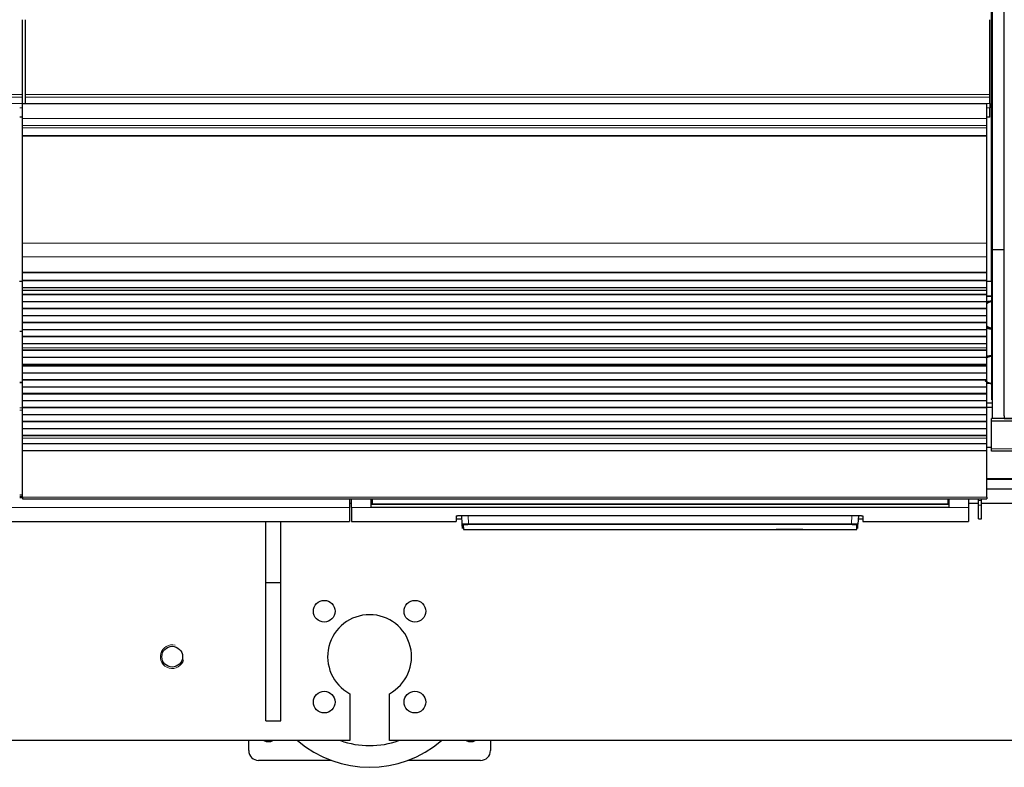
# Model space of a CAD drawing. Header units: millimetres. Extents: x 0 to 29700, y -16 to 21000.
# Tile 30 of 256: x 5543 to 6540, y 8515 to 9272. Entities that reach past the tile are written whole.
import ezdxf

# ---------------------------------------------------------------- set-up
doc = ezdxf.new("R2010")
doc.units = ezdxf.units.MM
doc.layers.add('1', color=7, linetype='Continuous', true_color=0xffffff)

msp = doc.modelspace()

# ---------------------------------------------------------------- linework, layer by layer
at = {"layer": '1', "color": 2, "linetype": 'Continuous', "lineweight": 25}
for p, q in [((6527.013, 9007.292), (6527.013, 9293.247)), ((6528.055, 9039.262), (6528.055, 9282.292)), ((6540.055, 9039.262), (6540.055, 9282.292)), ((5545.513, 9196.543), (5545.513, 9272.314)), ((5548.513, 9196.543), (5548.513, 9272.314)), ((6525.513, 9196.543), (6525.513, 9272.314)), ((5545.513, 9193.932), (5545.513, 9196.543)), ((5545.513, 9187.459), (5545.513, 9193.932)), ((5545.513, 9187.459), (5545.513, 9187.285)), ((5548.513, 9193.932), (5548.513, 9196.543)), ((5548.513, 9187.459), (5548.513, 9193.932)), ((5548.513, 9187.459), (5548.513, 9187.285)), ((6525.513, 9193.932), (6525.513, 9196.543)), ((6525.513, 9187.459), (6525.513, 9193.932)), ((6525.513, 9187.459), (6525.513, 9183.107)), ((5545.513, 9172.204), (5545.513, 9187.285)), ((6522.513, 9187.285), (5545.513, 9187.285)), ((6522.513, 9172.204), (6522.513, 9187.285)), ((6525.513, 9174.092), (6525.513, 9183.107)), ((5545.513, 9165.217), (5545.513, 9172.204)), ((6522.513, 9165.217), (6522.513, 9172.204)), ((6525.513, 9173.592), (6525.513, 9174.092)), ((6525.513, 9173.592), (6525.513, 9173.592)), ((5545.513, 9162.973), (5545.513, 9165.217)), ((5545.513, 9154.995), (5545.513, 9162.973)), ((6522.513, 9162.973), (6522.513, 9165.217)), ((6522.513, 9154.995), (6522.513, 9162.973)), ((5545.513, 9154.549), (5545.513, 9154.995)), ((5545.513, 9046.169), (5545.513, 9154.549)), ((6522.513, 9154.549), (6522.513, 9154.995)), ((6522.513, 9046.169), (6522.513, 9154.549)), ((5545.513, 9032.027), (5545.513, 9046.169)), ((6522.513, 9032.027), (6522.513, 9046.169)), ((6528.055, 8868.477), (6528.055, 9039.262)), ((6540.055, 9039.262), (6528.055, 9039.262)), ((6540.055, 8871.262), (6540.055, 9039.262)), ((5545.513, 9016.544), (5545.513, 9032.027)), ((6522.513, 9016.544), (6522.513, 9032.027)), ((5545.513, 9016.456), (5545.513, 9016.544)), ((5545.513, 9015.911), (5545.513, 9016.456)), ((5545.513, 9016.456), (6522.513, 9016.456)), ((5545.513, 9008.389), (5545.513, 9015.911)), ((6522.513, 9015.911), (5545.513, 9015.911)), ((5545.513, 9008.036), (5545.513, 9008.389)), ((6522.513, 9008.389), (5545.513, 9008.389)), ((5545.513, 9000.83), (5545.513, 9008.036)), ((6522.513, 9008.036), (5545.513, 9008.036)), ((6522.513, 9016.456), (6522.513, 9016.544)), ((6522.513, 9015.911), (6522.513, 9016.456)), ((6522.513, 9008.389), (6522.513, 9015.911)), ((6522.513, 9008.036), (6522.513, 9008.389)), ((6522.513, 9000.83), (6522.513, 9008.036)), ((5545.46, 9007.292), (5542.479, 9007.292)), ((5545.513, 9000.823), (5545.513, 9000.83)), ((6522.513, 9000.83), (5545.513, 9000.83)), ((5545.513, 8998.279), (5545.513, 9000.823)), ((6522.513, 9000.823), (5545.513, 9000.823)), ((5545.513, 8998.252), (5545.513, 8998.279)), ((5545.513, 8994.058), (5545.513, 8998.252)), ((6527.013, 9007.292), (6522.483, 9007.292)), ((6522.513, 9000.823), (6522.513, 9000.83)), ((6522.513, 8998.279), (6522.513, 9000.823)), ((6522.513, 8998.252), (6522.513, 8998.279)), ((6522.513, 8994.058), (6522.513, 8998.252)), ((6528.055, 9007.292), (6527.013, 9007.292)), ((6527.51, 8887.292), (6527.51, 9007.292)), ((5545.513, 8993.705), (5545.513, 8994.058)), ((6522.513, 8994.058), (5545.513, 8994.058)), ((5545.513, 8986.633), (5545.513, 8993.705)), ((6522.513, 8993.705), (5545.513, 8993.705)), ((6522.513, 8993.705), (6522.513, 8994.058)), ((6522.513, 8986.633), (6522.513, 8993.705)), ((6527.511, 8992.293), (6522.514, 8992.293)), ((6522.514, 8992.293), (6527.51, 8992.293)), ((5545.513, 8979.916), (5545.513, 8986.633)), ((6522.513, 8986.633), (5545.513, 8986.633)), ((5545.513, 8979.562), (5545.513, 8979.916)), ((6522.513, 8979.916), (5545.513, 8979.916)), ((5545.513, 8972.491), (5545.513, 8979.562)), ((6522.513, 8979.562), (5545.513, 8979.562)), ((6522.513, 8979.916), (6522.513, 8986.633)), ((6522.513, 8979.562), (6522.513, 8979.916)), ((6522.513, 8972.491), (6522.513, 8979.562)), ((5545.513, 8965.774), (5545.513, 8972.491)), ((6522.513, 8972.491), (5545.513, 8972.491)), ((6522.513, 8965.774), (6522.513, 8972.491)), ((5545.513, 8965.42), (5545.513, 8965.774)), ((6522.513, 8965.774), (5545.513, 8965.774)), ((5545.513, 8958.349), (5545.513, 8965.42)), ((6522.513, 8965.42), (5545.513, 8965.42)), ((5545.513, 8951.632), (5545.513, 8958.349)), ((6522.513, 8958.349), (5545.513, 8958.349)), ((6522.513, 8965.42), (6522.513, 8965.774)), ((6522.513, 8958.349), (6522.513, 8965.42)), ((6522.513, 8951.632), (6522.513, 8958.349)), ((5545.515, 8956.692), (5542.517, 8956.692)), ((5545.513, 8951.278), (5545.513, 8951.632)), ((6522.513, 8951.632), (5545.513, 8951.632)), ((5545.513, 8944.207), (5545.513, 8951.278)), ((6522.513, 8951.278), (5545.513, 8951.278)), ((6522.513, 8951.278), (6522.513, 8951.632)), ((6522.513, 8944.207), (6522.513, 8951.278)), ((5545.513, 8940.013), (5545.513, 8944.207)), ((6522.513, 8944.207), (5545.513, 8944.207)), ((5545.513, 8939.986), (5545.513, 8940.013)), ((5545.513, 8937.538), (5545.513, 8939.986)), ((6522.513, 8940.013), (6522.513, 8944.207)), ((6522.513, 8939.986), (6522.513, 8940.013)), ((6522.513, 8937.538), (6522.513, 8939.986)), ((5545.513, 8937.185), (5545.513, 8937.538)), ((6522.513, 8937.538), (5545.513, 8937.538)), ((5545.513, 8930.251), (5545.513, 8937.185)), ((6522.513, 8937.185), (5545.513, 8937.185)), ((5545.513, 8923.019), (5545.513, 8930.251)), ((6522.513, 8930.251), (5545.513, 8930.251)), ((6522.513, 8937.185), (6522.513, 8937.538)), ((6522.513, 8930.251), (6522.513, 8937.185)), ((6522.513, 8923.019), (6522.513, 8930.251)), ((5545.513, 8922.883), (5545.513, 8923.019)), ((6522.513, 8923.019), (5545.513, 8923.019)), ((5545.513, 8922.216), (5545.513, 8922.883)), ((5545.513, 8922.883), (6522.513, 8922.883)), ((5545.513, 8921.58), (5545.513, 8922.216)), ((6522.513, 8922.216), (5545.513, 8922.216)), ((5545.513, 8914.509), (5545.513, 8921.58)), ((6522.513, 8921.58), (5545.513, 8921.58)), ((6522.513, 8922.883), (6522.513, 8923.019)), ((6522.513, 8922.216), (6522.513, 8922.883)), ((6522.513, 8921.58), (6522.513, 8922.216)), ((6522.513, 8914.509), (6522.513, 8921.58)), ((5545.513, 8907.791), (5545.513, 8914.509)), ((6522.513, 8914.509), (5545.513, 8914.509)), ((6522.513, 8907.791), (6522.513, 8914.509)), ((5542.515, 8905.405), (5545.52, 8905.405)), ((5545.513, 8907.438), (5545.513, 8907.791)), ((6522.513, 8907.791), (5545.513, 8907.791)), ((5545.513, 8900.366), (5545.513, 8907.438)), ((6522.513, 8907.438), (5545.513, 8907.438)), ((5545.513, 8893.649), (5545.513, 8900.366)), ((6522.513, 8900.366), (5545.513, 8900.366)), ((6522.513, 8907.438), (6522.513, 8907.791)), ((6522.513, 8900.366), (6522.513, 8907.438)), ((6522.513, 8893.649), (6522.513, 8900.366)), ((5545.513, 8893.295), (5545.513, 8893.649)), ((6522.513, 8893.649), (5545.513, 8893.649)), ((5545.513, 8886.224), (5545.513, 8893.295)), ((6522.513, 8893.295), (5545.513, 8893.295)), ((6522.513, 8893.295), (6522.513, 8893.649)), ((6522.513, 8886.224), (6522.513, 8893.295)), ((5545.513, 8879.507), (5545.513, 8886.224)), ((6522.513, 8886.224), (5545.513, 8886.224)), ((5545.513, 8879.153), (5545.513, 8879.507)), ((6522.513, 8879.507), (5545.513, 8879.507)), ((5545.513, 8872.082), (5545.513, 8879.153)), ((6522.513, 8879.153), (5545.513, 8879.153)), ((6522.513, 8879.507), (6522.513, 8886.224)), ((6522.513, 8879.153), (6522.513, 8879.507)), ((6522.513, 8872.082), (6522.513, 8879.153)), ((6528.056, 8883.981), (6522.515, 8884.153)), ((6528.062, 8879.792), (6522.518, 8879.792)), ((6527.51, 8887.292), (6528.056, 8887.292)), ((5545.513, 8865.365), (5545.513, 8872.082)), ((6522.513, 8872.082), (5545.513, 8872.082)), ((6522.513, 8865.365), (6522.513, 8872.082)), ((6527.013, 8865.648), (6527.013, 8868.477)), ((6528.055, 8868.477), (6527.013, 8868.477)), ((6540.055, 8868.477), (6528.055, 8868.477)), ((6540.055, 8871.262), (6540.055, 8868.492)), ((6540.055, 8868.492), (7017.055, 8868.492)), ((6540.055, 8868.477), (6540.055, 8868.492)), ((7017.013, 8868.477), (6540.055, 8868.477)), ((5545.513, 8865.011), (5545.513, 8865.365)), ((6522.513, 8865.365), (5545.513, 8865.365)), ((5545.513, 8857.94), (5545.513, 8865.011)), ((6522.513, 8865.011), (5545.513, 8865.011)), ((6522.513, 8865.011), (6522.513, 8865.365)), ((6522.513, 8857.94), (6522.513, 8865.011)), ((6527.013, 8837.635), (6527.013, 8865.648)), ((7017.013, 8865.648), (6527.013, 8865.648)), ((5545.513, 8851.223), (5545.513, 8857.94)), ((6522.513, 8857.94), (5545.513, 8857.94)), ((5545.513, 8850.869), (5545.513, 8851.223)), ((6522.513, 8851.223), (5545.513, 8851.223)), ((5545.513, 8848.595), (5545.513, 8850.869)), ((6522.513, 8850.869), (5545.513, 8850.869)), ((5545.513, 8842.737), (5545.513, 8848.595)), ((6522.513, 8851.223), (6522.513, 8857.94)), ((6522.513, 8850.869), (6522.513, 8851.223)), ((6522.513, 8848.595), (6522.513, 8850.869)), ((6522.513, 8842.737), (6522.513, 8848.595)), ((5545.513, 8835.841), (5545.513, 8842.737)), ((6522.513, 8842.737), (5545.513, 8842.737)), ((6522.513, 8835.841), (6522.513, 8842.737)), ((6527.015, 8839.168), (6522.518, 8839.168)), ((5545.513, 8788.876), (5545.513, 8835.841)), ((6522.513, 8835.841), (5545.513, 8835.841)), ((6522.513, 8788.876), (6522.513, 8835.841)), ((6527.013, 8835.292), (6527.013, 8837.635)), ((7017.013, 8835.292), (6527.013, 8835.292)), ((6578.36, 8806.792), (6522.518, 8806.792)), ((5542.515, 8791.125), (5545.52, 8791.125)), ((5542.515, 8789.625), (5545.52, 8789.625)), ((5545.513, 8788.876), (5545.513, 8787.143)), ((6522.473, 8797.292), (6579.716, 8797.292)), ((6522.513, 8788.876), (6522.513, 8787.143)), ((5545.513, 8787.143), (6522.513, 8787.143)), ((5876.765, 8787.142), (5876.765, 8778.293)), ((5878.887, 8782.292), (5876.788, 8782.292)), ((5878.765, 8778.293), (5878.765, 8787.142)), ((5898.765, 8778.293), (5898.765, 8787.142)), ((5899.765, 8787.143), (5899.765, 8782.158)), ((5899.765, 8782.158), (5899.765, 8781.368)), ((6482.765, 8781.368), (5899.765, 8781.368)), ((6482.765, 8787.143), (6482.765, 8782.158)), ((6482.765, 8782.158), (6482.765, 8781.368)), ((6483.765, 8787.142), (6483.765, 8778.293)), ((6503.765, 8787.142), (6503.765, 8778.293)), ((6514.096, 8782.292), (6503.851, 8782.292)), ((6514.013, 8785.574), (6514.013, 8787.143)), ((6514.013, 8780.632), (6514.013, 8785.574)), ((6514.013, 8766.851), (6514.013, 8780.632)), ((6517.013, 8785.574), (6517.013, 8787.143)), ((6517.013, 8780.632), (6517.013, 8785.574)), ((6517.013, 8766.851), (6517.013, 8780.632)), ((6603.465, 8782.292), (6517.059, 8782.292)), ((5876.765, 8778.293), (5876.765, 8764.055)), ((5878.765, 8778.293), (5878.765, 8764.055)), ((6483.765, 8778.293), (5898.765, 8778.293)), ((5984.765, 8769.764), (5984.765, 8764.055)), ((5989.765, 8770.261), (6391.765, 8770.261)), ((5990.771, 8761.449), (5990.309, 8770.261)), ((6392.22, 8770.253), (6391.759, 8761.449)), ((6396.765, 8769.764), (6396.765, 8764.055)), ((6503.765, 8778.293), (6503.765, 8764.055)), ((5388.765, 8764.055), (5876.765, 8764.055)), ((5792.013, 8702.292), (5792.013, 8764.054)), ((5807.013, 8702.292), (5807.013, 8764.054)), ((5878.765, 8764.055), (5984.765, 8764.055)), ((5984.765, 8767.055), (5990.477, 8767.055)), ((5990.995, 8757.163), (5990.771, 8761.449)), ((5991.769, 8760.504), (5991.994, 8756.215)), ((6390.536, 8756.215), (6390.76, 8760.504)), ((6391.534, 8757.163), (6391.759, 8761.449)), ((6392.053, 8767.055), (6396.765, 8767.055)), ((6396.765, 8764.055), (6503.765, 8764.055)), ((6514.013, 8766.851), (6517.013, 8766.851)), ((5991.994, 8756.215), (6390.536, 8756.215)), ((6335.783, 8756.215), (6308.783, 8756.215)), ((5792.013, 8562.292), (5792.013, 8702.292)), ((5792.013, 8702.292), (5807.013, 8702.292)), ((5807.013, 8562.292), (5807.013, 8702.292)), ((5877.013, 8589.792), (5877.013, 8542.292)), ((5917.013, 8542.292), (5917.013, 8589.792)), ((5792.013, 8562.292), (5807.013, 8562.292)), ((5877.013, 8542.292), (4792.013, 8542.292)), ((5774.513, 8532.292), (5774.513, 8542.294)), ((7117.013, 8542.292), (5917.013, 8542.292)), ((6019.513, 8542.294), (6019.513, 8532.292)), ((5858.039, 8522.292), (5784.513, 8522.292)), ((6009.513, 8522.292), (5935.988, 8522.292))]:
    msp.add_line(p, q, dxfattribs=at)
at = {"layer": '1', "color": 4, "linetype": 'Continuous', "lineweight": 13}
for p, q in [((5545.513, 9196.543), (4568.513, 9196.543)), ((5545.513, 9193.932), (4568.513, 9193.932)), ((5545.513, 9187.459), (4568.513, 9187.459)), ((6525.513, 9196.543), (5548.513, 9196.543)), ((6525.513, 9193.932), (5548.513, 9193.932)), ((6525.513, 9187.459), (5548.513, 9187.459)), ((5545.513, 9183.107), (5542.506, 9183.107)), ((6525.513, 9183.107), (6522.506, 9183.107)), ((5545.513, 9174.092), (5542.506, 9174.092)), ((5545.513, 9173.592), (5542.506, 9173.592)), ((5545.513, 9173.592), (5542.506, 9173.592)), ((6522.513, 9172.204), (5545.513, 9172.204)), ((6525.513, 9174.092), (6522.506, 9174.092)), ((6525.513, 9173.592), (6522.506, 9173.592)), ((6525.513, 9173.592), (6522.506, 9173.592)), ((6522.513, 9165.217), (5545.513, 9165.217)), ((6522.513, 9162.973), (5545.513, 9162.973)), ((6522.513, 9154.995), (5545.513, 9154.995)), ((6522.513, 9154.549), (5545.513, 9154.549)), ((6522.513, 9046.169), (5545.513, 9046.169)), ((6522.513, 9032.027), (5545.513, 9032.027)), ((6522.513, 9016.544), (5545.513, 9016.544)), ((6522.513, 8998.279), (5545.513, 8998.279)), ((6522.513, 8998.252), (5545.513, 8998.252)), ((6522.513, 8940.013), (5545.513, 8940.013)), ((6522.513, 8939.986), (5545.513, 8939.986)), ((5542.515, 8904.751), (5545.52, 8904.751)), ((5542.515, 8879.277), (5545.52, 8879.277)), ((5542.515, 8876.932), (5545.52, 8876.932)), ((6522.513, 8848.595), (5545.513, 8848.595)), ((7017.013, 8837.635), (6527.013, 8837.635)), ((6578.36, 8807.877), (6522.518, 8807.877)), ((6522.513, 8788.876), (5545.513, 8788.876)), ((5542.515, 8788.115), (5545.52, 8788.115)), ((5899.77, 8786.168), (5898.765, 8786.168)), ((6483.765, 8786.168), (6482.759, 8786.168)), ((6517.013, 8785.574), (6514.013, 8785.574)), ((6517.013, 8780.632), (6514.013, 8780.632)), ((5388.765, 8778.293), (5876.765, 8778.293)), ((5898.765, 8778.293), (5878.765, 8778.293)), ((5996.8, 8770.261), (5997.237, 8761.929)), ((6385.293, 8761.929), (6385.73, 8770.261)), ((6503.765, 8778.293), (6483.765, 8778.293)), ((5997.237, 8761.929), (5997.237, 8760.985)), ((5997.237, 8761.929), (6385.293, 8761.929)), ((6385.293, 8760.985), (5997.237, 8760.985)), ((6385.293, 8761.929), (6385.293, 8760.985))]:
    msp.add_line(p, q, dxfattribs=at)
at = {"layer": '1', "color": 2, "linetype": 'Continuous', "lineweight": 25}
for centre, radius in [((5851.051, 8673.254), 11), ((5942.975, 8673.254), 11), ((5697.013, 8627.292), 10.5), ((5851.051, 8581.33), 11), ((5942.975, 8581.33), 11)]:
    msp.add_circle(centre, radius, dxfattribs=at)
for centre, radius, start, end in [((5897.013, 8627.292), 42.5, 298.072487, 241.927513), ((5794.513, 8552.292), 11, 245.385, 294.620625), ((5897.013, 8627.292), 112, 229.365, 310.629375), ((5897.013, 8627.292), 90, 250.8075, 289.186875), ((5999.513, 8552.292), 11, 245.385, 294.620625), ((5784.513, 8532.292), 10, 180, 270), ((6009.513, 8532.292), 10, 270, 0)]:
    msp.add_arc(centre, radius, start, end, dxfattribs=at)
at = {"layer": '1', "color": 4, "linetype": 'Continuous', "lineweight": 13}
msp.add_arc((5697.013, 8627.292), 12, 75, 345, dxfattribs=at)
for centre, major_axis, start_param, end_param in [((5991.769, 8761.501), (0.999, 0.052), 3.1415927, 4.6602164), ((6390.76, 8761.501), (-0.999, 0.052), 1.6229689, 3.1415927)]:
    msp.add_ellipse(centre, major_axis=major_axis, ratio=0.9964159, start_param=start_param, end_param=end_param, dxfattribs=at)
at = {"layer": '1', "color": 2, "linetype": 'Continuous', "lineweight": 25}
for points, weights in [([(6522.111, 8984.883), (6523.326, 8985.793), (6524.653, 8986.494), (6526.031, 8986.959), (6527.384, 8987.212)], [0.996635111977, 0.999018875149, 1.00333366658, 1.00882032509, 1.0126935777]), ([(6527.38, 8959.664), (6526.03, 8959.932), (6524.654, 8960.412), (6523.331, 8961.126), (6522.119, 8962.046)], [1.01247066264, 1.00854344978, 1.00309227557, 0.998845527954, 0.99653286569]), ([(6521.255, 8929.601), (6522.892, 8930.722), (6524.695, 8931.472), (6526.53, 8931.805), (6528.223, 8931.824)], [0.997844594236, 1.00179611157, 1.00875544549, 1.0164722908, 1.0166100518]), ([(6524.613, 8903.829), (6524.041, 8903.873), (6523.459, 8903.948), (6522.873, 8904.058), (6522.287, 8904.204)], [1.01555346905, 1.01460233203, 1.0131617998, 1.01144897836, 1.00962583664])]:
    msp.add_rational_spline(points, weights, degree=4, dxfattribs=at)
for points, knots in [([(6527.523, 8987.344), (6527.164, 8987.321), (6526.316, 8987.259), (6525.095, 8987.149), (6523.784, 8986.921), (6522.849, 8986.657), (6522.559, 8986.562)], [0, 0, 0, 0, 0.2573947, 0.6050725, 0.8845897, 1, 1, 1, 1]), ([(6522.506, 8960.038), (6522.818, 8959.932), (6523.364, 8959.768), (6524.149, 8959.582), (6524.865, 8959.452), (6525.342, 8959.39), (6525.582, 8959.365)], [0, 0, 0, 0, 0.3031687, 0.529497, 0.7615519, 1, 1, 1, 1]), ([(6525.582, 8959.365), (6525.643, 8959.354), (6526.246, 8959.342), (6527.398, 8959.331), (6527.453, 8959.331)], [0, 0, 0, 0, 0.9531728, 1, 1, 1, 1]), ([(6527.543, 8931.81), (6527.342, 8931.805), (6526.884, 8931.791), (6526.389, 8931.783), (6525.909, 8931.802), (6526.785, 8931.785), (6525.713, 8931.793), (6525.14, 8931.784), (6524.272, 8931.73), (6523.344, 8931.603), (6522.732, 8931.48), (6522.518, 8931.431)], [0, 0, 0, 0, 0.0608665, 0.1598677, 0.2896605, 0.6892393, 0.7456407, 0.8064127, 0.8745308, 0.9561532, 1, 1, 1, 1]), ([(6522.502, 8904.855), (6522.586, 8904.826), (6523.283, 8904.597), (6524.671, 8904.206), (6526.264, 8903.946), (6527.243, 8903.867), (6527.513, 8903.851)], [0, 0, 0, 0, 0.0549571, 0.4490152, 0.8408126, 1, 1, 1, 1]), ([(5984.765, 8769.764), (5984.765, 8769.78), (5984.773, 8769.796), (5984.805, 8769.828), (5984.853, 8769.859), (5984.932, 8769.89), (5984.991, 8769.91), (5985.004, 8769.914), (5985.029, 8769.921), (5985.043, 8769.925), (5985.085, 8769.937), (5985.114, 8769.944), (5985.208, 8769.967), (5985.348, 8769.996), (5985.515, 8770.024), (5985.651, 8770.044), (5985.698, 8770.051), (5985.771, 8770.06), (5985.796, 8770.064), (5985.847, 8770.07), (5985.872, 8770.073), (5986.003, 8770.089), (5986.113, 8770.102), (5986.343, 8770.125), (5986.584, 8770.147), (5986.846, 8770.166), (5987.017, 8770.178), (5987.052, 8770.18), (5987.121, 8770.184), (5987.156, 8770.187), (5987.262, 8770.193), (5987.333, 8770.197), (5987.55, 8770.209), (5987.844, 8770.223), (5988.151, 8770.234), (5988.385, 8770.241), (5988.464, 8770.243), (5988.624, 8770.248), (5988.704, 8770.249), (5988.947, 8770.254), (5989.271, 8770.259), (5989.6, 8770.261), (5989.765, 8770.261)], [0, 0, 0, 0, 0.0625, 0.0625, 0.125, 0.1875, 0.1875, 0.203125, 0.203125, 0.21875, 0.21875, 0.25, 0.25, 0.3125, 0.375, 0.375, 0.40625, 0.40625, 0.421875, 0.421875, 0.4375, 0.4375, 0.5, 0.5, 0.5625, 0.625, 0.625, 0.640625, 0.640625, 0.65625, 0.65625, 0.6875, 0.6875, 0.75, 0.8125, 0.8125, 0.84375, 0.84375, 0.875, 0.875, 0.9375, 1, 1, 1, 1]), ([(6391.765, 8770.261), (6391.93, 8770.261), (6392.094, 8770.26), (6392.418, 8770.257), (6392.74, 8770.252), (6393.057, 8770.244), (6393.253, 8770.238), (6393.292, 8770.237), (6393.37, 8770.234), (6393.41, 8770.233), (6393.526, 8770.228), (6393.603, 8770.225), (6393.83, 8770.216), (6394.124, 8770.202), (6394.404, 8770.185), (6394.608, 8770.171), (6394.708, 8770.164), (6394.806, 8770.157), (6394.871, 8770.152), (6394.903, 8770.149), (6395.063, 8770.136), (6395.184, 8770.125), (6395.414, 8770.102), (6395.633, 8770.078), (6395.828, 8770.051), (6395.942, 8770.034), (6395.965, 8770.031), (6396.009, 8770.024), (6396.031, 8770.021), (6396.094, 8770.01), (6396.135, 8770.003), (6396.25, 8769.982), (6396.39, 8769.952), (6396.5, 8769.922), (6396.572, 8769.899), (6396.593, 8769.891), (6396.634, 8769.876), (6396.652, 8769.868), (6396.7, 8769.844), (6396.749, 8769.812), (6396.765, 8769.78), (6396.765, 8769.764)], [0, 0, 0, 0, 0.0625, 0.0625, 0.125, 0.1875, 0.1875, 0.203125, 0.203125, 0.21875, 0.21875, 0.25, 0.25, 0.3125, 0.375, 0.375, 0.40625, 0.421875, 0.421875, 0.4375, 0.4375, 0.5, 0.5, 0.5625, 0.625, 0.625, 0.640625, 0.640625, 0.65625, 0.65625, 0.6875, 0.6875, 0.75, 0.8125, 0.8125, 0.84375, 0.84375, 0.875, 0.875, 0.9375, 1, 1, 1, 1])]:
    msp.add_open_spline(points, degree=3, knots=knots, dxfattribs=at)
for points, weights, knots in [([(6527.517, 8959.316), (6527.391, 8959.311), (6527.264, 8959.308), (6527.139, 8959.307), (6525.845, 8959.307), (6524.614, 8959.437), (6523.368, 8959.727), (6522.147, 8960.18)], [1.01640039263, 1.01650331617, 1.01657464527, 1.01661171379, 1.01661171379, 1.01336834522, 1.00917973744, 1.00525844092], [0, 0, 0, 0, 0, 0.0965814, 0.0965814, 0.0965814, 1, 1, 1, 1, 1]), ([(6527.517, 8959.301), (6527.39, 8959.296), (6527.264, 8959.293), (6527.139, 8959.292), (6526.653, 8959.292), (6526.286, 8959.304), (6525.915, 8959.33), (6525.54, 8959.37)], [1.01640141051, 1.01650384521, 1.01657482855, 1.01661171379, 1.01661171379, 1.01630134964, 1.0157486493, 1.01501170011], [0, 0, 0, 0, 0, 0.2563613, 0.2563613, 0.2563613, 1, 1, 1, 1, 1]), ([(6528.552, 8903.826), (6528.541, 8903.826), (6528.531, 8903.826), (6528.521, 8903.826), (6526.585, 8903.81), (6524.46, 8904.196), (6522.4, 8905.144), (6520.597, 8906.557)], [1.01660995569, 1.01661083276, 1.01661141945, 1.01661171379, 1.01661171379, 1.00664657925, 0.999093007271, 0.996079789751], [0, 0, 0, 0, 0, 0.0054054, 0.0054054, 0.0054054, 1, 1, 1, 1, 1])]:
    msp.add_rational_spline(points, weights, degree=4, knots=knots, dxfattribs=at)
for points, degree in [([(6526.168, 8903.88), (6526.759, 8903.847), (6527.378, 8903.823), (6528.027, 8903.805)], 3), ([(6528.055, 8904.002), (6527.651, 8903.958), (6527.245, 8903.944), (6526.834, 8903.952)], 3), ([(6483.765, 8781.258), (5898.765, 8781.258)], 1)]:
    msp.add_open_spline(points, degree=degree, dxfattribs=at)
at = {"layer": '1', "color": 4, "linetype": 'Continuous', "lineweight": 13}
msp.add_open_spline([(6482.765, 8782.158), (5899.765, 8782.158)], degree=1, dxfattribs=at)
for points, knots in [([(5997.237, 8761.929), (5997.022, 8761.927), (5996.595, 8761.923), (5996.172, 8761.915), (5995.909, 8761.909), (5995.856, 8761.908), (5995.752, 8761.906), (5995.596, 8761.902), (5995.442, 8761.898), (5995.138, 8761.889), (5994.74, 8761.876), (5994.357, 8761.861), (5994.123, 8761.85), (5994.076, 8761.848), (5993.983, 8761.844), (5993.937, 8761.842), (5993.8, 8761.835), (5993.71, 8761.83), (5993.445, 8761.816), (5993.106, 8761.796), (5992.794, 8761.775), (5992.571, 8761.758), (5992.498, 8761.752), (5992.391, 8761.743), (5992.356, 8761.74), (5992.287, 8761.735), (5992.253, 8761.732), (5992.084, 8761.716), (5991.959, 8761.704), (5991.726, 8761.679), (5991.511, 8761.653), (5991.332, 8761.626), (5991.232, 8761.61), (5991.213, 8761.606), (5991.175, 8761.599), (5991.156, 8761.596), (5991.103, 8761.586), (5991.07, 8761.579), (5990.98, 8761.558), (5990.88, 8761.531), (5990.82, 8761.503), (5990.78, 8761.476), (5990.77, 8761.462), (5990.771, 8761.449)], [0, 0, 0, 0, 0.0625, 0.125, 0.125, 0.140625, 0.140625, 0.15625, 0.1875, 0.1875, 0.25, 0.3125, 0.3125, 0.328125, 0.328125, 0.34375, 0.34375, 0.375, 0.375, 0.4375, 0.5, 0.5, 0.53125, 0.53125, 0.546875, 0.546875, 0.5625, 0.5625, 0.625, 0.625, 0.6875, 0.75, 0.75, 0.765625, 0.765625, 0.78125, 0.78125, 0.8125, 0.8125, 0.875, 0.9375, 0.9375, 1, 1, 1, 1]), ([(5997.237, 8760.985), (5997.055, 8760.985), (5996.693, 8760.984), (5996.334, 8760.979), (5996.112, 8760.975), (5996.067, 8760.974), (5995.979, 8760.972), (5995.935, 8760.971), (5995.803, 8760.968), (5995.717, 8760.966), (5995.459, 8760.959), (5995.122, 8760.948), (5994.798, 8760.935), (5994.599, 8760.925), (5994.56, 8760.923), (5994.481, 8760.919), (5994.442, 8760.917), (5994.326, 8760.911), (5994.249, 8760.906), (5994.026, 8760.893), (5993.739, 8760.874), (5993.475, 8760.852), (5993.286, 8760.835), (5993.194, 8760.827), (5993.105, 8760.818), (5993.047, 8760.812), (5993.018, 8760.809), (5992.875, 8760.793), (5992.77, 8760.78), (5992.573, 8760.754), (5992.392, 8760.727), (5992.241, 8760.699), (5992.157, 8760.681), (5992.14, 8760.677), (5992.108, 8760.67), (5992.093, 8760.666), (5992.048, 8760.655), (5992.021, 8760.648), (5991.944, 8760.626), (5991.86, 8760.596), (5991.81, 8760.566), (5991.785, 8760.543), (5991.776, 8760.531), (5991.771, 8760.52), (5991.77, 8760.512), (5991.769, 8760.508), (5991.769, 8760.504)], [0, 0, 0, 0, 0.0625, 0.125, 0.125, 0.140625, 0.140625, 0.15625, 0.15625, 0.1875, 0.1875, 0.25, 0.3125, 0.3125, 0.328125, 0.328125, 0.34375, 0.34375, 0.375, 0.375, 0.4375, 0.5, 0.5, 0.53125, 0.546875, 0.546875, 0.5625, 0.5625, 0.625, 0.625, 0.6875, 0.75, 0.75, 0.765625, 0.765625, 0.78125, 0.78125, 0.8125, 0.8125, 0.875, 0.9375, 0.9375, 0.96875, 0.984375, 0.984375, 1, 1, 1, 1]), ([(6391.759, 8761.449), (6391.76, 8761.462), (6391.74, 8761.49), (6391.679, 8761.517), (6391.628, 8761.535), (6391.617, 8761.538), (6391.594, 8761.545), (6391.558, 8761.556), (6391.516, 8761.566), (6391.425, 8761.586), (6391.284, 8761.614), (6391.105, 8761.64), (6390.956, 8761.66), (6390.904, 8761.666), (6390.822, 8761.676), (6390.795, 8761.679), (6390.738, 8761.686), (6390.709, 8761.689), (6390.562, 8761.705), (6390.311, 8761.73), (6390.029, 8761.753), (6389.805, 8761.77), (6389.728, 8761.775), (6389.61, 8761.783), (6389.57, 8761.786), (6389.49, 8761.791), (6389.449, 8761.794), (6389.242, 8761.807), (6389.072, 8761.817), (6388.72, 8761.836), (6388.539, 8761.844), (6388.166, 8761.861), (6387.974, 8761.869), (6387.728, 8761.877), (6387.678, 8761.879), (6387.579, 8761.883), (6387.528, 8761.884), (6387.377, 8761.889), (6387.276, 8761.892), (6386.971, 8761.901), (6386.56, 8761.911), (6386.142, 8761.919), (6385.721, 8761.925), (6385.508, 8761.927), (6385.293, 8761.929)], [0, 0, 0, 0, 0.0625, 0.125, 0.125, 0.140625, 0.140625, 0.15625, 0.1875, 0.1875, 0.25, 0.3125, 0.3125, 0.34375, 0.34375, 0.359375, 0.359375, 0.375, 0.375, 0.4375, 0.5, 0.5, 0.53125, 0.53125, 0.546875, 0.546875, 0.5625, 0.5625, 0.625, 0.625, 0.6875, 0.6875, 0.75, 0.75, 0.765625, 0.765625, 0.78125, 0.78125, 0.8125, 0.8125, 0.875, 0.9375, 0.9375, 1, 1, 1, 1]), ([(6385.293, 8760.985), (6385.384, 8760.985), (6385.475, 8760.985), (6385.656, 8760.984), (6385.746, 8760.984), (6386.015, 8760.981), (6386.37, 8760.977), (6386.718, 8760.969), (6386.976, 8760.962), (6387.062, 8760.959), (6387.19, 8760.955), (6387.232, 8760.954), (6387.317, 8760.951), (6387.359, 8760.949), (6387.568, 8760.942), (6387.73, 8760.935), (6388.045, 8760.919), (6388.198, 8760.911), (6388.496, 8760.893), (6388.64, 8760.884), (6388.814, 8760.871), (6388.849, 8760.868), (6388.917, 8760.863), (6389.018, 8760.855), (6389.115, 8760.847), (6389.304, 8760.83), (6389.543, 8760.807), (6389.754, 8760.781), (6389.878, 8760.765), (6389.902, 8760.761), (6389.95, 8760.755), (6389.974, 8760.751), (6390.043, 8760.741), (6390.086, 8760.734), (6390.212, 8760.714), (6390.363, 8760.685), (6390.481, 8760.656), (6390.557, 8760.634), (6390.581, 8760.627), (6390.613, 8760.615), (6390.623, 8760.611), (6390.642, 8760.604), (6390.651, 8760.6), (6390.694, 8760.581), (6390.745, 8760.551), (6390.761, 8760.52), (6390.76, 8760.504)], [0, 0, 0, 0, 0.03125, 0.03125, 0.0625, 0.0625, 0.125, 0.1875, 0.1875, 0.21875, 0.21875, 0.234375, 0.234375, 0.25, 0.25, 0.3125, 0.3125, 0.375, 0.375, 0.4375, 0.4375, 0.453125, 0.453125, 0.46875, 0.5, 0.5, 0.5625, 0.625, 0.625, 0.640625, 0.640625, 0.65625, 0.65625, 0.6875, 0.6875, 0.75, 0.8125, 0.8125, 0.84375, 0.84375, 0.859375, 0.859375, 0.875, 0.875, 0.9375, 1, 1, 1, 1])]:
    msp.add_open_spline(points, degree=3, knots=knots, dxfattribs=at)

doc.saveas('drawing.dxf')
